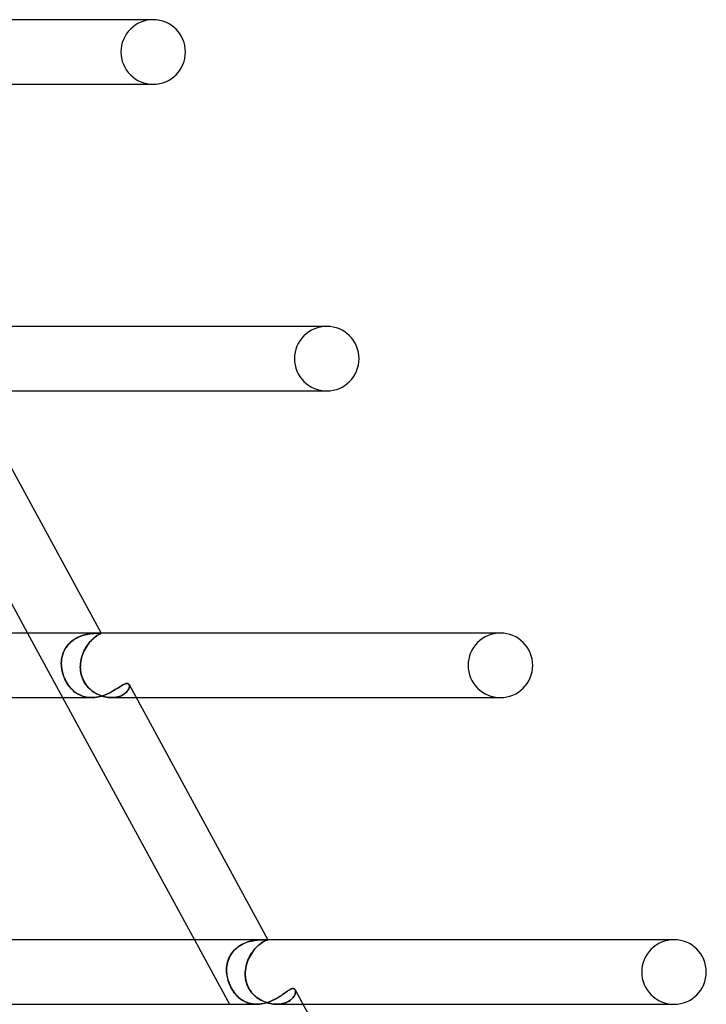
# Model space of a CAD drawing. Header units: millimetres. Extents: x -630 to 630, y -2 to 380.
# Tile 107 of 108: x 475 to 517, y 171 to 232. Entities that reach past the tile are written whole.
import ezdxf

# ---------------------------------------------------------------- set-up
doc = ezdxf.new("R2010")
doc.units = ezdxf.units.MM
doc.layers.add('HIDDEN', color=7, linetype='Continuous')
doc.layers.add('THICK', color=7, linetype='Continuous')

msp = doc.modelspace()

# ---------------------------------------------------------------- linework, layer by layer
at = {"layer": 'HIDDEN'}
for p, q in [((483, 232), (482.855, 232)), ((493.75, 213), (493.601, 213)), ((493.379, 209), (493.75, 209)), ((475.22, 194), (477.395, 190)), ((479.328, 193.982), (479.246, 193.974)), ((479.25, 193.975), (479.332, 193.982)), ((479.405, 193.987), (479.328, 193.982)), ((479.332, 193.982), (479.408, 193.987)), ((479.476, 193.991), (479.405, 193.987)), ((479.408, 193.987), (479.478, 193.991)), ((479.54, 193.993), (479.476, 193.991)), ((479.478, 193.991), (479.542, 193.993)), ((479.597, 193.995), (479.54, 193.993)), ((479.542, 193.993), (479.598, 193.995)), ((479.647, 193.996), (479.597, 193.995)), ((479.598, 193.995), (479.648, 193.996)), ((479.689, 193.996), (479.647, 193.996)), ((479.648, 193.996), (479.689, 193.996)), ((479.716, 193.996), (479.689, 193.996)), ((479.689, 193.996), (479.716, 193.996)), ((479.737, 193.995), (479.716, 193.996)), ((479.716, 193.996), (479.738, 193.995)), ((479.755, 193.995), (479.737, 193.995)), ((479.738, 193.995), (479.755, 193.995)), ((479.767, 193.993), (479.755, 193.995)), ((479.755, 193.995), (479.767, 193.993)), ((479.775, 193.992), (479.767, 193.993)), ((479.767, 193.993), (479.775, 193.992)), ((479.776, 193.984), (479.767, 193.978)), ((479.768, 193.979), (479.777, 193.985)), ((479.779, 193.989), (479.775, 193.992)), ((479.775, 193.992), (479.779, 193.989)), ((479.779, 193.989), (479.776, 193.984)), ((479.777, 193.985), (479.779, 193.989)), ((477.864, 193.41), (477.779, 193.325)), ((477.784, 193.33), (477.871, 193.416)), ((477.955, 193.489), (477.864, 193.41)), ((477.871, 193.416), (477.962, 193.495)), ((478.05, 193.561), (477.955, 193.489)), ((477.962, 193.495), (478.058, 193.567)), ((478.15, 193.627), (478.05, 193.561)), ((478.058, 193.567), (478.157, 193.632)), ((478.252, 193.687), (478.15, 193.627)), ((478.157, 193.632), (478.259, 193.691)), ((478.356, 193.74), (478.252, 193.687)), ((478.259, 193.691), (478.363, 193.743)), ((478.46, 193.786), (478.356, 193.74)), ((478.363, 193.743), (478.468, 193.789)), ((478.565, 193.826), (478.46, 193.786)), ((478.468, 193.789), (478.573, 193.829)), ((478.669, 193.861), (478.565, 193.826)), ((478.573, 193.829), (478.677, 193.863)), ((478.773, 193.891), (478.669, 193.861)), ((478.677, 193.863), (478.779, 193.892)), ((478.874, 193.915), (478.773, 193.891)), ((478.779, 193.892), (478.88, 193.916)), ((478.972, 193.935), (478.874, 193.915)), ((478.88, 193.916), (478.978, 193.936)), ((478.97, 193.311), (479.036, 193.396)), ((479.067, 193.951), (478.972, 193.935)), ((478.978, 193.936), (479.073, 193.952)), ((479.061, 193.428), (478.993, 193.342)), ((479.036, 193.396), (479.102, 193.475)), ((479.13, 193.506), (479.061, 193.428)), ((479.159, 193.964), (479.067, 193.951)), ((479.073, 193.952), (479.164, 193.965)), ((479.102, 193.475), (479.169, 193.548)), ((479.199, 193.579), (479.13, 193.506)), ((479.246, 193.974), (479.159, 193.964)), ((479.164, 193.965), (479.25, 193.975)), ((479.169, 193.548), (479.235, 193.614)), ((479.267, 193.644), (479.199, 193.579)), ((479.235, 193.614), (479.3, 193.673)), ((479.334, 193.703), (479.267, 193.644)), ((479.3, 193.673), (479.363, 193.727)), ((479.398, 193.755), (479.334, 193.703)), ((479.363, 193.727), (479.423, 193.774)), ((479.458, 193.8), (479.398, 193.755)), ((479.423, 193.774), (479.48, 193.815)), ((479.515, 193.839), (479.458, 193.8)), ((479.48, 193.815), (479.534, 193.851)), ((479.568, 193.872), (479.515, 193.839)), ((479.534, 193.851), (479.583, 193.881)), ((479.616, 193.9), (479.568, 193.872)), ((479.583, 193.881), (479.627, 193.907)), ((479.658, 193.923), (479.616, 193.9)), ((479.627, 193.907), (479.667, 193.928)), ((479.695, 193.942), (479.658, 193.923)), ((479.667, 193.928), (479.701, 193.945)), ((479.725, 193.957), (479.695, 193.942)), ((479.701, 193.945), (479.73, 193.959)), ((479.75, 193.969), (479.725, 193.957)), ((479.73, 193.959), (479.752, 193.97)), ((479.767, 193.978), (479.75, 193.969)), ((479.752, 193.97), (479.768, 193.979)), ((477.452, 192.821), (477.409, 192.709)), ((477.411, 192.714), (477.454, 192.826)), ((477.502, 192.93), (477.452, 192.821)), ((477.454, 192.826), (477.506, 192.936)), ((477.56, 193.035), (477.502, 192.93)), ((477.506, 192.936), (477.564, 193.042)), ((477.626, 193.136), (477.56, 193.035)), ((477.564, 193.042), (477.63, 193.143)), ((477.699, 193.233), (477.626, 193.136)), ((477.63, 193.143), (477.704, 193.239)), ((477.779, 193.325), (477.699, 193.233)), ((477.704, 193.239), (477.784, 193.33)), ((478.639, 192.701), (478.684, 192.812)), ((478.693, 192.834), (478.646, 192.72)), ((478.684, 192.812), (478.734, 192.92)), ((478.745, 192.945), (478.693, 192.834)), ((478.734, 192.92), (478.787, 193.025)), ((478.802, 193.051), (478.745, 192.945)), ((478.787, 193.025), (478.845, 193.125)), ((478.863, 193.153), (478.802, 193.051)), ((478.845, 193.125), (478.906, 193.22)), ((478.927, 193.25), (478.863, 193.153)), ((478.906, 193.22), (478.97, 193.311)), ((478.993, 193.342), (478.927, 193.25)), ((477.312, 192.121), (477.317, 192.242)), ((477.317, 192.241), (477.312, 192.121)), ((477.317, 192.242), (477.329, 192.363)), ((477.329, 192.36), (477.317, 192.241)), ((477.329, 192.363), (477.349, 192.481)), ((477.348, 192.478), (477.329, 192.36)), ((477.375, 192.594), (477.348, 192.478)), ((477.349, 192.481), (477.376, 192.598)), ((477.409, 192.709), (477.375, 192.594)), ((477.376, 192.598), (477.411, 192.714)), ((478.499, 192.119), (478.515, 192.238)), ((478.516, 192.245), (478.5, 192.123)), ((478.515, 192.238), (478.537, 192.356)), ((478.539, 192.366), (478.516, 192.245)), ((478.537, 192.356), (478.565, 192.473)), ((478.569, 192.486), (478.539, 192.366)), ((478.565, 192.473), (478.599, 192.588)), ((478.604, 192.604), (478.569, 192.486)), ((478.599, 192.588), (478.639, 192.701)), ((478.646, 192.72), (478.604, 192.604)), ((477.315, 192), (477.312, 192.121)), ((477.312, 192.121), (477.315, 192)), ((477.324, 191.885), (477.315, 192)), ((477.315, 192), (477.324, 191.888)), ((477.324, 191.888), (477.338, 191.776)), ((477.339, 191.77), (477.324, 191.885)), ((477.338, 191.776), (477.359, 191.663)), ((477.36, 191.655), (477.339, 191.77)), ((477.359, 191.663), (477.385, 191.551)), ((477.387, 191.542), (477.36, 191.655)), ((477.385, 191.551), (477.417, 191.439)), ((477.42, 191.429), (477.387, 191.542)), ((478.487, 191.885), (478.49, 192)), ((478.49, 192), (478.487, 191.888)), ((478.487, 191.888), (478.491, 191.776)), ((478.491, 191.77), (478.487, 191.885)), ((478.5, 192.123), (478.49, 192)), ((478.49, 192), (478.499, 192.119)), ((478.491, 191.776), (478.501, 191.663)), ((478.502, 191.655), (478.491, 191.77)), ((478.501, 191.663), (478.518, 191.551)), ((478.519, 191.542), (478.502, 191.655)), ((478.518, 191.551), (478.541, 191.439)), ((478.544, 191.429), (478.519, 191.542)), ((477.417, 191.439), (477.455, 191.328)), ((477.458, 191.319), (477.42, 191.429)), ((477.455, 191.328), (477.497, 191.219)), ((477.501, 191.211), (477.458, 191.319)), ((477.497, 191.219), (477.545, 191.114)), ((477.549, 191.105), (477.501, 191.211)), ((477.545, 191.114), (477.597, 191.011)), ((477.602, 191.003), (477.549, 191.105)), ((477.597, 191.011), (477.654, 190.912)), ((477.659, 190.904), (477.602, 191.003)), ((478.541, 191.439), (478.572, 191.328)), ((478.575, 191.319), (478.544, 191.429)), ((478.572, 191.328), (478.61, 191.219)), ((478.613, 191.211), (478.575, 191.319)), ((478.61, 191.219), (478.655, 191.114)), ((478.658, 191.105), (478.613, 191.211)), ((478.655, 191.114), (478.706, 191.011)), ((478.71, 191.003), (478.658, 191.105)), ((478.706, 191.011), (478.764, 190.912)), ((478.769, 190.904), (478.71, 191.003)), ((477.654, 190.912), (477.716, 190.816)), ((477.721, 190.808), (477.659, 190.904)), ((477.716, 190.816), (477.782, 190.724)), ((477.787, 190.716), (477.721, 190.808)), ((477.782, 190.724), (477.851, 190.637)), ((477.857, 190.63), (477.787, 190.716)), ((477.851, 190.637), (477.923, 190.555)), ((477.928, 190.55), (477.857, 190.63)), ((477.923, 190.555), (477.998, 190.48)), ((478.003, 190.475), (477.928, 190.55)), ((477.998, 190.48), (478.075, 190.41)), ((478.08, 190.406), (478.003, 190.475)), ((478.075, 190.41), (478.154, 190.346)), ((478.158, 190.343), (478.08, 190.406)), ((478.154, 190.346), (478.236, 190.287)), ((478.239, 190.285), (478.158, 190.343)), ((478.764, 190.912), (478.828, 190.816)), ((478.834, 190.808), (478.769, 190.904)), ((478.828, 190.816), (478.899, 190.724)), ((478.905, 190.716), (478.834, 190.808)), ((478.899, 190.724), (478.975, 190.637)), ((478.981, 190.63), (478.905, 190.716)), ((478.975, 190.637), (479.055, 190.555)), ((479.061, 190.55), (478.981, 190.63)), ((479.055, 190.555), (479.139, 190.48)), ((479.145, 190.475), (479.061, 190.55)), ((479.139, 190.48), (479.226, 190.41)), ((479.231, 190.406), (479.145, 190.475)), ((479.226, 190.41), (479.316, 190.346)), ((479.321, 190.343), (479.231, 190.406)), ((479.316, 190.346), (479.408, 190.287)), ((479.412, 190.285), (479.321, 190.343)), ((480.316, 190.303), (480.406, 190.35)), ((480.406, 190.35), (480.492, 190.398)), ((480.492, 190.398), (480.576, 190.447)), ((480.576, 190.447), (480.655, 190.495)), ((480.655, 190.495), (480.732, 190.543)), ((480.732, 190.543), (480.804, 190.589)), ((480.804, 190.589), (480.874, 190.634)), ((480.874, 190.634), (480.939, 190.676)), ((480.939, 190.676), (481.002, 190.715)), ((481.002, 190.715), (481.061, 190.751)), ((481.061, 190.751), (481.117, 190.784)), ((481.117, 190.784), (481.17, 190.812)), ((481.17, 190.812), (481.219, 190.836)), ((481.219, 190.836), (481.266, 190.855)), ((481.266, 190.855), (481.309, 190.869)), ((481.352, 190.345), (481.303, 190.298)), ((481.305, 190.3), (481.353, 190.347)), ((481.309, 190.869), (481.348, 190.877)), ((481.348, 190.877), (481.384, 190.88)), ((481.394, 190.393), (481.352, 190.345)), ((481.353, 190.347), (481.395, 190.395)), ((481.384, 190.88), (481.412, 190.878)), ((481.43, 190.442), (481.394, 190.393)), ((481.395, 190.395), (481.431, 190.443)), ((481.412, 190.878), (481.437, 190.872)), ((481.461, 190.49), (481.43, 190.442)), ((481.431, 190.443), (481.461, 190.491)), ((481.437, 190.872), (481.459, 190.862)), ((481.459, 190.862), (481.479, 190.848)), ((481.461, 190.491), (481.486, 190.538)), ((481.485, 190.537), (481.461, 190.49)), ((481.479, 190.848), (481.495, 190.83)), ((481.504, 190.583), (481.485, 190.537)), ((481.486, 190.538), (481.504, 190.584)), ((481.495, 190.83), (481.508, 190.809)), ((481.504, 190.584), (481.517, 190.629)), ((481.517, 190.628), (481.504, 190.583)), ((481.508, 190.809), (481.52, 190.78)), ((481.519, 190.78), (481.508, 190.809)), ((481.517, 190.629), (481.525, 190.671)), ((481.525, 190.67), (481.517, 190.628)), ((481.526, 190.747), (481.519, 190.78)), ((481.52, 190.78), (481.526, 190.747)), ((481.525, 190.671), (481.528, 190.711)), ((481.528, 190.71), (481.525, 190.67)), ((481.526, 190.747), (481.528, 190.71)), ((481.528, 190.711), (481.526, 190.747)), ((478.236, 190.287), (478.319, 190.234)), ((478.322, 190.233), (478.239, 190.285)), ((478.319, 190.234), (478.406, 190.186)), ((478.408, 190.185), (478.322, 190.233)), ((478.406, 190.186), (478.494, 190.144)), ((478.497, 190.143), (478.408, 190.185)), ((478.494, 190.144), (478.586, 190.106)), ((478.587, 190.106), (478.497, 190.143)), ((478.586, 190.106), (478.68, 190.074)), ((478.681, 190.074), (478.587, 190.106)), ((478.68, 190.074), (478.776, 190.048)), ((478.777, 190.048), (478.681, 190.074)), ((478.776, 190.048), (478.875, 190.027)), ((478.875, 190.027), (478.777, 190.048)), ((478.975, 190.012), (478.875, 190.027)), ((478.875, 190.027), (478.975, 190.012)), ((479.077, 190.003), (478.975, 190.012)), ((478.975, 190.012), (479.077, 190.003)), ((479.18, 190), (479.077, 190.003)), ((479.077, 190.003), (479.18, 190)), ((479.18, 190), (479.287, 190.003)), ((479.287, 190.003), (479.394, 190.011)), ((479.394, 190.011), (479.502, 190.026)), ((479.408, 190.287), (479.503, 190.234)), ((479.506, 190.233), (479.412, 190.285)), ((479.502, 190.026), (479.61, 190.045)), ((479.503, 190.234), (479.6, 190.186)), ((479.602, 190.185), (479.506, 190.233)), ((479.6, 190.186), (479.698, 190.144)), ((479.701, 190.143), (479.602, 190.185)), ((479.61, 190.045), (479.717, 190.07)), ((479.698, 190.144), (479.799, 190.106)), ((479.801, 190.106), (479.701, 190.143)), ((479.717, 190.07), (479.822, 190.1)), ((479.799, 190.106), (479.901, 190.074)), ((479.902, 190.074), (479.801, 190.106)), ((479.822, 190.1), (479.925, 190.134)), ((479.901, 190.074), (480.004, 190.048)), ((480.005, 190.048), (479.902, 190.074)), ((479.925, 190.134), (480.027, 190.172)), ((480.004, 190.048), (480.107, 190.027)), ((480.108, 190.027), (480.005, 190.048)), ((480.027, 190.172), (480.127, 190.214)), ((480.107, 190.027), (480.211, 190.012)), ((480.211, 190.012), (480.108, 190.027)), ((480.127, 190.214), (480.223, 190.257)), ((480.313, 190.003), (480.211, 190.012)), ((480.211, 190.012), (480.313, 190.003)), ((480.223, 190.257), (480.316, 190.303)), ((480.414, 190), (480.313, 190.003)), ((480.313, 190.003), (480.414, 190)), ((480.515, 190.003), (480.414, 190)), ((480.414, 190), (480.515, 190.003)), ((480.421, 190), (481.949, 190)), ((480.613, 190.011), (480.515, 190.003)), ((480.515, 190.003), (480.614, 190.011)), ((480.709, 190.025), (480.613, 190.011)), ((480.614, 190.011), (480.71, 190.025)), ((480.801, 190.044), (480.709, 190.025)), ((480.71, 190.025), (480.803, 190.045)), ((480.888, 190.069), (480.801, 190.044)), ((480.803, 190.045), (480.891, 190.07)), ((480.971, 190.098), (480.888, 190.069)), ((480.891, 190.07), (480.973, 190.099)), ((481.049, 190.132), (480.971, 190.098)), ((480.973, 190.099), (481.051, 190.133)), ((481.122, 190.169), (481.049, 190.132)), ((481.051, 190.133), (481.124, 190.17)), ((481.189, 190.21), (481.122, 190.169)), ((481.124, 190.17), (481.191, 190.211)), ((481.249, 190.253), (481.189, 190.21)), ((481.191, 190.211), (481.251, 190.255)), ((481.303, 190.298), (481.249, 190.253)), ((481.251, 190.255), (481.305, 190.3)), ((485.552, 175), (487.727, 171)), ((488.191, 174.507), (488.097, 174.426)), ((488.129, 174.455), (488.226, 174.535)), ((488.289, 174.581), (488.191, 174.507)), ((488.226, 174.535), (488.326, 174.606)), ((488.392, 174.648), (488.289, 174.581)), ((488.326, 174.606), (488.43, 174.671)), ((488.498, 174.708), (488.392, 174.648)), ((488.43, 174.671), (488.538, 174.729)), ((488.607, 174.762), (488.498, 174.708)), ((488.538, 174.729), (488.647, 174.78)), ((488.716, 174.808), (488.607, 174.762)), ((488.647, 174.78), (488.756, 174.824)), ((488.826, 174.848), (488.716, 174.808)), ((488.756, 174.824), (488.866, 174.861)), ((488.936, 174.883), (488.826, 174.848)), ((488.866, 174.861), (488.974, 174.893)), ((489.044, 174.911), (488.936, 174.883)), ((488.974, 174.893), (489.081, 174.919)), ((489.151, 174.934), (489.044, 174.911)), ((489.081, 174.919), (489.185, 174.941)), ((489.255, 174.953), (489.151, 174.934)), ((489.185, 174.941), (489.287, 174.958)), ((489.356, 174.968), (489.255, 174.953)), ((489.354, 174.495), (489.283, 174.414)), ((489.287, 174.958), (489.386, 174.971)), ((489.302, 174.437), (489.374, 174.516)), ((489.426, 174.569), (489.354, 174.495)), ((489.454, 174.979), (489.356, 174.968)), ((489.374, 174.516), (489.446, 174.589)), ((489.386, 174.971), (489.48, 174.981)), ((489.498, 174.637), (489.426, 174.569)), ((489.446, 174.589), (489.517, 174.654)), ((489.546, 174.987), (489.454, 174.979)), ((489.48, 174.981), (489.569, 174.988)), ((489.569, 174.697), (489.498, 174.637)), ((489.517, 174.654), (489.587, 174.713)), ((489.634, 174.992), (489.546, 174.987)), ((489.569, 174.988), (489.654, 174.993)), ((489.638, 174.752), (489.569, 174.697)), ((489.587, 174.713), (489.656, 174.765)), ((489.716, 174.996), (489.634, 174.992)), ((489.704, 174.799), (489.638, 174.752)), ((489.654, 174.993), (489.732, 174.997)), ((489.656, 174.765), (489.721, 174.81)), ((489.767, 174.84), (489.704, 174.799)), ((489.792, 174.998), (489.716, 174.996)), ((489.721, 174.81), (489.782, 174.849)), ((489.732, 174.997), (489.804, 174.998)), ((489.826, 174.875), (489.767, 174.84)), ((489.782, 174.849), (489.839, 174.882)), ((489.861, 174.999), (489.792, 174.998)), ((489.804, 174.998), (489.87, 174.999)), ((489.881, 174.905), (489.826, 174.875)), ((489.839, 174.882), (489.892, 174.91)), ((489.922, 175), (489.861, 174.999)), ((489.87, 174.999), (489.928, 175)), ((489.931, 174.929), (489.881, 174.905)), ((489.892, 174.91), (489.94, 174.933)), ((489.975, 175), (489.922, 175)), ((489.928, 175), (489.978, 175)), ((489.976, 174.949), (489.931, 174.929)), ((489.94, 174.933), (489.983, 174.952)), ((490.02, 175), (489.975, 175)), ((490.014, 174.964), (489.976, 174.949)), ((489.978, 175), (490.02, 175)), ((489.983, 174.952), (490.02, 174.966)), ((490.047, 174.976), (490.014, 174.964)), ((490.046, 175), (490.02, 175)), ((490.02, 175), (490.047, 175)), ((490.02, 174.966), (490.051, 174.977)), ((490.068, 175), (490.046, 175)), ((490.047, 175), (490.068, 175)), ((490.073, 174.985), (490.047, 174.976)), ((490.051, 174.977), (490.075, 174.985)), ((490.084, 175), (490.068, 175)), ((490.068, 175), (490.085, 175)), ((490.092, 174.991), (490.073, 174.985)), ((490.075, 174.985), (490.093, 174.991)), ((490.096, 174.999), (490.084, 175)), ((490.085, 175), (490.097, 174.999)), ((490.103, 174.995), (490.092, 174.991)), ((490.093, 174.991), (490.104, 174.995)), ((490.104, 174.999), (490.096, 174.999)), ((490.097, 174.999), (490.104, 174.999)), ((490.107, 174.998), (490.103, 174.995)), ((490.107, 174.998), (490.104, 174.999)), ((490.104, 174.999), (490.107, 174.998)), ((490.104, 174.995), (490.107, 174.998)), ((515.25, 175), (515.095, 175)), ((487.646, 173.738), (487.691, 173.854)), ((487.73, 173.938), (487.68, 173.827)), ((487.691, 173.854), (487.745, 173.967)), ((487.789, 174.045), (487.73, 173.938)), ((487.745, 173.967), (487.807, 174.075)), ((487.854, 174.148), (487.789, 174.045)), ((487.807, 174.075), (487.876, 174.178)), ((487.928, 174.246), (487.854, 174.148)), ((487.876, 174.178), (487.953, 174.276)), ((488.009, 174.339), (487.928, 174.246)), ((487.953, 174.276), (488.038, 174.369)), ((488.097, 174.426), (488.009, 174.339)), ((488.038, 174.369), (488.129, 174.455)), ((488.961, 173.928), (488.908, 173.818)), ((488.919, 173.84), (488.973, 173.952)), ((489.018, 174.034), (488.961, 173.928)), ((488.973, 173.952), (489.032, 174.059)), ((489.079, 174.137), (489.018, 174.034)), ((489.032, 174.059), (489.095, 174.161)), ((489.144, 174.234), (489.079, 174.137)), ((489.095, 174.161), (489.161, 174.259)), ((489.212, 174.327), (489.144, 174.234)), ((489.161, 174.259), (489.231, 174.351)), ((489.283, 174.414), (489.212, 174.327)), ((489.231, 174.351), (489.302, 174.437)), ((487.546, 173.126), (487.55, 173.251)), ((487.55, 173.242), (487.546, 173.121)), ((487.55, 173.251), (487.562, 173.376)), ((487.56, 173.362), (487.55, 173.242)), ((487.578, 173.48), (487.56, 173.362)), ((487.562, 173.376), (487.582, 173.498)), ((487.604, 173.598), (487.578, 173.48)), ((487.582, 173.498), (487.61, 173.619)), ((487.638, 173.713), (487.604, 173.598)), ((487.61, 173.619), (487.646, 173.738)), ((487.68, 173.827), (487.638, 173.713)), ((488.714, 173.124), (488.732, 173.247)), ((488.754, 173.358), (488.731, 173.239)), ((488.732, 173.247), (488.757, 173.369)), ((488.784, 173.475), (488.754, 173.358)), ((488.757, 173.369), (488.788, 173.49)), ((488.82, 173.591), (488.784, 173.475)), ((488.788, 173.49), (488.826, 173.609)), ((488.861, 173.706), (488.82, 173.591)), ((488.826, 173.609), (488.869, 173.726)), ((488.908, 173.818), (488.861, 173.706)), ((488.869, 173.726), (488.919, 173.84)), ((487.55, 173), (487.546, 173.126)), ((487.546, 173.121), (487.55, 173)), ((487.559, 172.892), (487.55, 173)), ((487.55, 173), (487.558, 172.903)), ((487.558, 172.903), (487.57, 172.807)), ((487.574, 172.784), (487.559, 172.892)), ((487.57, 172.807), (487.587, 172.711)), ((487.594, 172.676), (487.574, 172.784)), ((487.587, 172.711), (487.607, 172.616)), ((487.619, 172.568), (487.594, 172.676)), ((488.7, 172.892), (488.703, 173)), ((488.703, 173), (488.7, 172.903)), ((488.7, 172.903), (488.701, 172.807)), ((488.702, 172.784), (488.7, 172.892)), ((488.701, 172.807), (488.707, 172.711)), ((488.71, 172.676), (488.702, 172.784)), ((488.703, 173), (488.714, 173.124)), ((488.713, 173.12), (488.703, 173)), ((488.707, 172.711), (488.717, 172.616)), ((488.724, 172.568), (488.71, 172.676)), ((488.731, 173.239), (488.713, 173.12)), ((487.607, 172.616), (487.632, 172.521)), ((487.649, 172.462), (487.619, 172.568)), ((487.632, 172.521), (487.661, 172.424)), ((487.683, 172.357), (487.649, 172.462)), ((487.661, 172.424), (487.695, 172.326)), ((487.723, 172.254), (487.683, 172.357)), ((487.695, 172.326), (487.734, 172.226)), ((487.766, 172.154), (487.723, 172.254)), ((487.734, 172.226), (487.779, 172.126)), ((487.814, 172.055), (487.766, 172.154)), ((487.779, 172.126), (487.83, 172.026)), ((487.867, 171.959), (487.814, 172.055)), ((487.83, 172.026), (487.887, 171.925)), ((488.717, 172.616), (488.733, 172.521)), ((488.745, 172.462), (488.724, 172.568)), ((488.733, 172.521), (488.754, 172.424)), ((488.772, 172.357), (488.745, 172.462)), ((488.754, 172.424), (488.781, 172.326)), ((488.805, 172.254), (488.772, 172.357)), ((488.781, 172.326), (488.816, 172.226)), ((488.845, 172.154), (488.805, 172.254)), ((488.816, 172.226), (488.857, 172.126)), ((488.891, 172.055), (488.845, 172.154)), ((488.857, 172.126), (488.906, 172.026)), ((488.943, 171.959), (488.891, 172.055)), ((488.906, 172.026), (488.963, 171.925)), ((487.923, 171.865), (487.867, 171.959)), ((487.887, 171.925), (487.948, 171.827)), ((487.983, 171.776), (487.923, 171.865)), ((487.948, 171.827), (488.012, 171.736)), ((488.045, 171.692), (487.983, 171.776)), ((488.012, 171.736), (488.079, 171.651)), ((488.11, 171.614), (488.045, 171.692)), ((488.079, 171.651), (488.147, 171.572)), ((488.176, 171.54), (488.11, 171.614)), ((488.147, 171.572), (488.217, 171.499)), ((488.244, 171.472), (488.176, 171.54)), ((488.217, 171.499), (488.288, 171.431)), ((488.314, 171.409), (488.244, 171.472)), ((488.288, 171.431), (488.36, 171.37)), ((489.002, 171.865), (488.943, 171.959)), ((488.963, 171.925), (489.028, 171.827)), ((489.066, 171.776), (489.002, 171.865)), ((489.028, 171.827), (489.098, 171.736)), ((489.134, 171.692), (489.066, 171.776)), ((489.098, 171.736), (489.171, 171.651)), ((489.206, 171.614), (489.134, 171.692)), ((489.171, 171.651), (489.248, 171.572)), ((489.281, 171.54), (489.206, 171.614)), ((489.248, 171.572), (489.328, 171.499)), ((489.359, 171.472), (489.281, 171.54)), ((489.328, 171.499), (489.41, 171.431)), ((489.439, 171.409), (489.359, 171.472)), ((489.41, 171.431), (489.493, 171.37)), ((490.632, 171.365), (490.713, 171.413)), ((490.713, 171.413), (490.791, 171.46)), ((490.791, 171.46), (490.865, 171.508)), ((490.865, 171.508), (490.937, 171.555)), ((490.937, 171.555), (491.006, 171.602)), ((491.006, 171.602), (491.072, 171.648)), ((491.072, 171.648), (491.135, 171.692)), ((491.135, 171.692), (491.195, 171.734)), ((491.195, 171.734), (491.253, 171.774)), ((491.253, 171.774), (491.308, 171.812)), ((491.308, 171.812), (491.362, 171.847)), ((491.362, 171.847), (491.413, 171.879)), ((491.413, 171.879), (491.461, 171.907)), ((491.461, 171.907), (491.507, 171.93)), ((491.507, 171.93), (491.551, 171.95)), ((491.551, 171.95), (491.592, 171.964)), ((491.592, 171.964), (491.63, 171.972)), ((491.63, 171.972), (491.665, 171.975)), ((491.672, 171.427), (491.631, 171.378)), ((491.635, 171.383), (491.676, 171.432)), ((491.665, 171.975), (491.693, 171.973)), ((491.708, 171.477), (491.672, 171.427)), ((491.676, 171.432), (491.711, 171.481)), ((491.693, 171.973), (491.719, 171.966)), ((491.739, 171.526), (491.708, 171.477)), ((491.711, 171.481), (491.741, 171.53)), ((491.719, 171.966), (491.741, 171.955)), ((491.764, 171.575), (491.739, 171.526)), ((491.741, 171.955), (491.761, 171.94)), ((491.741, 171.53), (491.766, 171.579)), ((491.761, 171.94), (491.778, 171.922)), ((491.784, 171.624), (491.764, 171.575)), ((491.766, 171.579), (491.785, 171.626)), ((491.778, 171.922), (491.792, 171.899)), ((491.799, 171.67), (491.784, 171.624)), ((491.785, 171.626), (491.8, 171.672)), ((491.792, 171.899), (491.804, 171.87)), ((491.804, 171.869), (491.792, 171.899)), ((491.809, 171.716), (491.799, 171.67)), ((491.8, 171.672), (491.809, 171.716)), ((491.804, 171.87), (491.812, 171.836)), ((491.812, 171.836), (491.804, 171.869)), ((491.815, 171.759), (491.809, 171.716)), ((491.809, 171.716), (491.815, 171.759)), ((491.812, 171.836), (491.815, 171.799)), ((491.815, 171.799), (491.812, 171.836)), ((491.815, 171.799), (491.815, 171.759)), ((491.815, 171.759), (491.815, 171.799)), ((488.385, 171.351), (488.314, 171.409)), ((488.36, 171.37), (488.435, 171.312)), ((488.457, 171.297), (488.385, 171.351)), ((488.435, 171.312), (488.513, 171.26)), ((488.533, 171.247), (488.457, 171.297)), ((488.513, 171.26), (488.592, 171.212)), ((488.61, 171.202), (488.533, 171.247)), ((488.592, 171.212), (488.674, 171.168)), ((488.69, 171.161), (488.61, 171.202)), ((488.674, 171.168), (488.759, 171.13)), ((488.772, 171.124), (488.69, 171.161)), ((488.759, 171.13), (488.845, 171.096)), ((488.856, 171.092), (488.772, 171.124)), ((488.845, 171.096), (488.934, 171.067)), ((488.943, 171.064), (488.856, 171.092)), ((488.934, 171.067), (489.025, 171.043)), ((489.032, 171.042), (488.943, 171.064)), ((489.025, 171.043), (489.117, 171.025)), ((489.122, 171.024), (489.032, 171.042)), ((489.117, 171.025), (489.211, 171.011)), ((489.214, 171.011), (489.122, 171.024)), ((489.211, 171.011), (489.306, 171.003)), ((489.308, 171.003), (489.214, 171.011)), ((489.306, 171.003), (489.403, 171)), ((489.403, 171), (489.308, 171.003)), ((489.403, 171), (489.502, 171.002)), ((489.521, 171.351), (489.439, 171.409)), ((489.493, 171.37), (489.58, 171.312)), ((489.502, 171.002), (489.602, 171.01)), ((489.606, 171.297), (489.521, 171.351)), ((489.58, 171.312), (489.67, 171.26)), ((489.602, 171.01), (489.701, 171.022)), ((489.693, 171.247), (489.606, 171.297)), ((489.67, 171.26), (489.761, 171.212)), ((489.782, 171.202), (489.693, 171.247)), ((489.701, 171.022), (489.8, 171.04)), ((489.761, 171.212), (489.855, 171.168)), ((489.873, 171.161), (489.782, 171.202)), ((489.8, 171.04), (489.898, 171.062)), ((489.855, 171.168), (489.951, 171.13)), ((489.966, 171.124), (489.873, 171.161)), ((489.898, 171.062), (489.996, 171.089)), ((489.951, 171.13), (490.048, 171.096)), ((490.061, 171.092), (489.966, 171.124)), ((489.996, 171.089), (490.094, 171.119)), ((490.048, 171.096), (490.146, 171.067)), ((490.156, 171.064), (490.061, 171.092)), ((490.094, 171.119), (490.19, 171.154)), ((490.146, 171.067), (490.245, 171.043)), ((490.253, 171.042), (490.156, 171.064)), ((490.19, 171.154), (490.283, 171.192)), ((490.245, 171.043), (490.344, 171.025)), ((490.35, 171.024), (490.253, 171.042)), ((490.283, 171.192), (490.374, 171.232)), ((490.344, 171.025), (490.443, 171.011)), ((490.447, 171.011), (490.35, 171.024)), ((490.374, 171.232), (490.463, 171.275)), ((490.443, 171.011), (490.542, 171.003)), ((490.543, 171.003), (490.447, 171.011)), ((490.463, 171.275), (490.549, 171.319)), ((490.542, 171.003), (490.639, 171)), ((490.639, 171), (490.543, 171.003)), ((490.549, 171.319), (490.632, 171.365)), ((490.737, 171.002), (490.639, 171)), ((490.639, 171), (490.739, 171.002)), ((490.646, 171), (492.281, 171)), ((490.833, 171.01), (490.737, 171.002)), ((490.739, 171.002), (490.837, 171.01)), ((490.926, 171.023), (490.833, 171.01)), ((490.837, 171.01), (490.932, 171.024)), ((491.016, 171.041), (490.926, 171.023)), ((490.932, 171.024), (491.023, 171.042)), ((491.103, 171.063), (491.016, 171.041)), ((491.023, 171.042), (491.11, 171.066)), ((491.186, 171.091), (491.103, 171.063)), ((491.11, 171.066), (491.194, 171.094)), ((491.266, 171.123), (491.186, 171.091)), ((491.194, 171.094), (491.273, 171.126)), ((491.34, 171.158), (491.266, 171.123)), ((491.273, 171.126), (491.348, 171.162)), ((491.409, 171.197), (491.34, 171.158)), ((491.348, 171.162), (491.416, 171.202)), ((491.472, 171.239), (491.409, 171.197)), ((491.416, 171.202), (491.479, 171.244)), ((491.53, 171.283), (491.472, 171.239)), ((491.479, 171.244), (491.537, 171.289)), ((491.583, 171.33), (491.53, 171.283)), ((491.537, 171.289), (491.589, 171.335)), ((491.631, 171.378), (491.583, 171.33)), ((491.589, 171.335), (491.635, 171.383))]:
    msp.add_line(p, q, dxfattribs=at)
for centre, start, end in [((483, 230), 89.99998, 180.00002), ((483, 230), 180.00002, 270.00002), ((493.75, 211), 89.99998, 180.00002), ((493.75, 211), 180.00002, 270.00002), ((504.5, 192), 89.99998, 180.00002), ((504.5, 192), 180.00002, 270.00002), ((515.25, 173), 89.99998, 180.00002), ((515.25, 173), 180.00002, 270.00002)]:
    msp.add_arc(centre, 2, start, end, dxfattribs=at)
at = {"layer": 'THICK'}
for p, q in [((483, 232), (0, 232)), ((461.283, 228), (483, 228)), ((482.637, 228), (483, 228)), ((493.75, 213), (0, 213)), ((471.22, 209.728), (479.773, 194)), ((467.062, 209), (475.22, 194)), ((471.615, 209), (493.75, 209)), ((504.5, 194), (0, 194)), ((504.5, 194), (504.348, 194)), ((480.401, 190.348), (480.311, 190.301)), ((480.488, 190.396), (480.401, 190.348)), ((480.572, 190.445), (480.488, 190.396)), ((480.651, 190.493), (480.572, 190.445)), ((480.728, 190.541), (480.651, 190.493)), ((480.801, 190.587), (480.728, 190.541)), ((480.87, 190.631), (480.801, 190.587)), ((480.936, 190.674), (480.87, 190.631)), ((480.999, 190.713), (480.936, 190.674)), ((481.059, 190.75), (480.999, 190.713)), ((481.115, 190.783), (481.059, 190.75)), ((481.168, 190.811), (481.115, 190.783)), ((481.218, 190.835), (481.168, 190.811)), ((481.265, 190.855), (481.218, 190.835)), ((481.308, 190.869), (481.265, 190.855)), ((481.348, 190.877), (481.308, 190.869)), ((481.384, 190.88), (481.348, 190.877)), ((481.412, 190.878), (481.384, 190.88)), ((481.437, 190.872), (481.412, 190.878)), ((481.459, 190.862), (481.437, 190.872)), ((481.479, 190.848), (481.459, 190.862)), ((481.495, 190.83), (481.479, 190.848)), ((481.508, 190.809), (481.495, 190.83)), ((481.506, 190.813), (490.107, 174.998)), ((298.563, 190), (479.187, 190)), ((477.395, 190), (485.552, 175)), ((479.286, 190.003), (479.18, 190)), ((479.393, 190.011), (479.286, 190.003)), ((479.5, 190.025), (479.393, 190.011)), ((479.607, 190.045), (479.5, 190.025)), ((479.713, 190.069), (479.607, 190.045)), ((479.818, 190.099), (479.713, 190.069)), ((479.922, 190.133), (479.818, 190.099)), ((480.024, 190.171), (479.922, 190.133)), ((480.122, 190.212), (480.024, 190.171)), ((480.218, 190.255), (480.122, 190.212)), ((480.311, 190.301), (480.218, 190.255)), ((481.949, 190), (504.5, 190)), ((504.121, 190), (504.5, 190)), ((515.25, 175), (0, 175)), ((490.709, 171.41), (490.628, 171.363)), ((490.788, 171.459), (490.709, 171.41)), ((490.864, 171.507), (490.788, 171.459)), ((490.937, 171.555), (490.864, 171.507)), ((491.006, 171.603), (490.937, 171.555)), ((491.074, 171.649), (491.006, 171.603)), ((491.138, 171.694), (491.074, 171.649)), ((491.199, 171.737), (491.138, 171.694)), ((491.258, 171.778), (491.199, 171.737)), ((491.314, 171.816), (491.258, 171.778)), ((491.367, 171.85), (491.314, 171.816)), ((491.418, 171.882), (491.367, 171.85)), ((491.466, 171.909), (491.418, 171.882)), ((491.511, 171.932), (491.466, 171.909)), ((491.553, 171.95), (491.511, 171.932)), ((491.593, 171.964), (491.553, 171.95)), ((491.631, 171.972), (491.593, 171.964)), ((491.665, 171.975), (491.631, 171.972)), ((491.693, 171.973), (491.665, 171.975)), ((491.718, 171.966), (491.693, 171.973)), ((491.741, 171.955), (491.718, 171.966)), ((491.761, 171.94), (491.741, 171.955)), ((491.778, 171.922), (491.761, 171.94)), ((491.792, 171.899), (491.778, 171.922)), ((491.79, 171.903), (500.438, 156)), ((304.949, 171), (489.41, 171)), ((489.5, 171.002), (489.403, 171)), ((489.598, 171.009), (489.5, 171.002)), ((489.696, 171.022), (489.598, 171.009)), ((489.794, 171.039), (489.696, 171.022)), ((489.892, 171.06), (489.794, 171.039)), ((489.99, 171.087), (489.892, 171.06)), ((490.087, 171.117), (489.99, 171.087)), ((490.182, 171.151), (490.087, 171.117)), ((490.276, 171.188), (490.182, 171.151)), ((490.367, 171.229), (490.276, 171.188)), ((490.456, 171.271), (490.367, 171.229)), ((490.543, 171.316), (490.456, 171.271)), ((490.628, 171.363), (490.543, 171.316)), ((492.281, 171), (515.25, 171)), ((514.863, 171), (515.25, 171))]:
    msp.add_line(p, q, dxfattribs=at)
for centre, start, end in [((483, 230), 0, 89.99998), ((483, 230), 270.00002, 0), ((493.75, 211), 0, 89.99998), ((493.75, 211), 270.00002, 0), ((504.5, 192), 0, 89.99998), ((504.5, 192), 270.00002, 0), ((515.25, 173), 0, 89.99998), ((515.25, 173), 270.00002, 0)]:
    msp.add_arc(centre, 2, start, end, dxfattribs=at)

doc.saveas('drawing.dxf')
